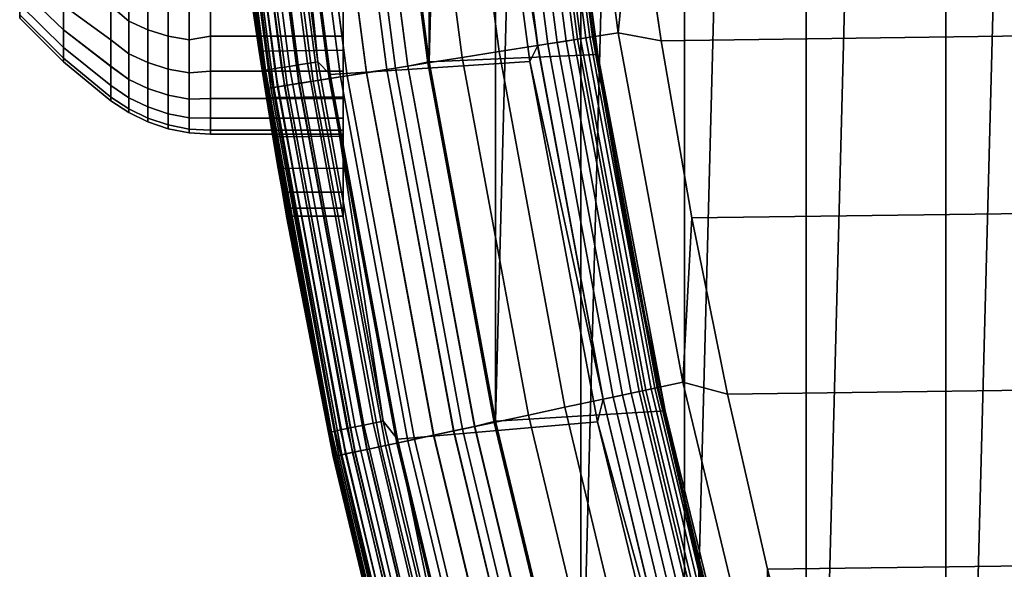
# Model space of a CAD drawing. Header units: metres. Extents: x -22 to 244, y -22 to 22.
# Tile 25 of 154: x -21.97 to -19.01, y -4.81 to -3.16. Entities that reach past the tile are written whole.
import ezdxf

# ---------------------------------------------------------------- set-up
doc = ezdxf.new("R2010")
doc.units = ezdxf.units.M
doc.layers.add('solid_10_151_023_XXX', color=7, linetype='CONTINUOUS')

msp = doc.modelspace()

# ---------------------------------------------------------------- linework, layer by layer
at = {"layer": 'solid_10_151_023_XXX'}
for points in [[(-19.185303, -8.539562, 0.8), (-19.185326, 8.539508, 0.8), (-18.712076, 9.531957, 0.8)], [(-18.712051, -9.532003, 0.8), (-19.185303, -8.539562, 0.8), (-18.712076, 9.531957, 0.8)], [(-19.606018, -7.523559, 0.8), (-19.60603, 7.523534, 0.8), (-19.185326, 8.539508, 0.8)], [(-19.185303, -8.539562, 0.8), (-19.606018, -7.523559, 0.8), (-19.185326, 8.539508, 0.8)], [(-19.973013, -6.48681, 0.8), (-19.973003, 6.486839, 0.8), (-19.60603, 7.523534, 0.8)], [(-19.606018, -7.523559, 0.8), (-19.973013, -6.48681, 0.8), (-19.60603, 7.523534, 0.8)], [(-20.285152, -5.432551, 0.8), (-20.285141, 5.432593, 0.8), (-19.973003, 6.486839, 0.8)], [(-19.973013, -6.48681, 0.8), (-20.285152, -5.432551, 0.8), (-19.973003, 6.486839, 0.8)], [(-20.54162, -4.36369, 0.8), (-20.541622, 4.36368, 0.8), (-20.285141, 5.432593, 0.8)], [(-20.285152, -5.432551, 0.8), (-20.54162, -4.36369, 0.8), (-20.285141, 5.432593, 0.8)], [(-20.741858, -3.282564, 0.8), (-20.741865, 3.282515, 0.8), (-20.541622, 4.36368, 0.8)], [(-20.54162, -4.36369, 0.8), (-20.741858, -3.282564, 0.8), (-20.541622, 4.36368, 0.8)], [(-20.741858, -3.282564, 0.8), (-20.885252, -2.192271, 0.8), (-20.741865, 3.282515, 0.8)], [(-21.39452, -2.127101, 166.911652), (-21.382221, -2.247362, 1.3), (-21.2353, -3.363341, 1.3), (-21.381895, -2.250464, 167.000351)], [(-20.172358, -3.194988, 269.943604), (-20.311926, -2.134869, 269.943604), (-20.435455, -2.147853, 269.924103), (-20.295038, -3.214418, 269.924103)], [(-20.311926, -2.134869, 269.943604), (-20.172358, -3.194988, 269.943604), (-20.121714, -2.684484, 269.950012), (-20.185984, -2.148493, 269.950012)], [(-20.41503, -3.233423, 269.891693), (-20.556276, -2.160552, 269.891693), (-20.673063, -2.172827, 269.846771), (-20.531013, -3.251793, 269.846771)], [(-20.555735, -2.160495, 213.252426), (-20.414492, -3.233338, 213.252426), (-20.583815, -2.190093, 213.25)], [(-20.295038, -3.214418, 269.924103), (-20.435455, -2.147853, 269.924103), (-20.556276, -2.160552, 269.891693), (-20.41503, -3.233423, 269.891693)], [(-20.525347, -2.157301, 213.25972), (-20.384314, -3.228558, 213.25972), (-20.414492, -3.233338, 213.252426), (-20.555735, -2.160495, 213.252426)], [(-20.496469, -2.154266, 213.271713), (-20.355635, -3.224016, 213.271713), (-20.384314, -3.228558, 213.25972), (-20.525347, -2.157301, 213.25972)], [(-20.469816, -2.151464, 213.288101), (-20.329165, -3.219823, 213.288101), (-20.355635, -3.224016, 213.271713), (-20.496469, -2.154266, 213.271713)], [(-20.446045, -2.148966, 213.308487), (-20.305555, -3.216084, 213.308487), (-20.329165, -3.219823, 213.288101), (-20.469816, -2.151464, 213.288101)], [(-20.425741, -2.146832, 213.332367), (-20.285393, -3.21289, 213.332367), (-20.305555, -3.216084, 213.308487), (-20.446045, -2.148966, 213.308487)], [(-20.409407, -2.145115, 213.359146), (-20.269169, -3.210321, 213.359146), (-20.285393, -3.21289, 213.332367), (-20.425741, -2.146832, 213.332367)], [(-20.397444, -2.143858, 213.388168), (-20.257288, -3.208439, 213.388168), (-20.269169, -3.210321, 213.359146), (-20.409407, -2.145115, 213.359146)], [(-20.257288, -3.208439, 213.388168), (-20.397444, -2.143858, 213.388168), (-20.390148, -2.143091, 213.418716), (-20.250044, -3.207292, 213.418716)], [(-20.250044, -3.207292, 213.418716), (-20.390148, -2.143091, 213.418716), (-20.387699, -2.142833, 213.449997), (-20.24761, -3.206907, 213.449997)], [(-20.318604, -2.721108, 213.25), (-20.24761, -3.206907, 213.449997), (-20.387699, -2.142833, 213.449997)], [(-20.043135, -3.219131, 269.950012), (20.121714, -2.684492, 269.950012), (20.185982, -2.148501, 269.950012), (-20.121714, -2.684484, 269.950012)], [(-21.107368, -3.287385, 213.259796), (-21.248613, -2.196445, 213.259796), (-21.218229, -2.193304, 213.252457), (-21.077187, -3.282684, 213.252457)], [(-21.077187, -3.282684, 213.252457), (-21.218229, -2.193304, 213.252457), (-21.184401, -2.216099, 213.25)], [(-20.583815, -2.190093, 213.25), (-20.438223, -3.281625, 213.25), (-21.039537, -3.320825, 213.25), (-21.184401, -2.216099, 213.25)], [(-20.805914, -3.295333, 212.795715), (-20.741865, -3.282512, 212.800003), (-20.885258, -2.192225, 212.800003), (-20.949865, -2.20192, 212.795715)], [(-20.805273, -3.295232, 0.804193), (-20.949221, -2.201852, 0.804193), (-20.885252, -2.192271, 0.8), (-20.741858, -3.282564, 0.8)], [(-20.641718, -3.269327, 269.789795), (-20.784533, -2.184542, 269.789795), (-20.889463, -2.195571, 269.721405), (-20.745928, -3.285832, 269.721405)], [(-20.377867, -2.178369, 212.800003), (-20.885258, -2.192225, 212.800003), (-20.741865, -3.282512, 212.800003), (-20.23304, -3.259881, 212.800003)], [(-20.531013, -3.251793, 269.846771), (-20.673063, -2.172827, 269.846771), (-20.784533, -2.184542, 269.789795), (-20.641718, -3.269327, 269.789795)], [(-20.414492, -3.233338, 213.252426), (-20.438223, -3.281625, 213.25), (-20.583815, -2.190093, 213.25)], [(-20.312658, -2.72005, 213.25), (-20.377865, -2.178384, 213.25), (-20.377867, -2.178369, 212.800003), (-20.23304, -3.259881, 212.800003)], [(-21.386925, -2.202138, 219.066544), (-21.382221, -2.247362, 213.449997), (-21.2353, -3.363341, 213.449997), (-21.37668, -2.299465, 219.268951)], [(-21.241495, -3.308275, 213.418961), (-21.383636, -2.210402, 213.418961), (-21.376377, -2.209652, 213.388412), (-21.234285, -3.307152, 213.388412)], [(-21.241495, -3.308275, 213.418961), (-21.382221, -2.247362, 213.449997), (-21.383636, -2.210402, 213.418961)], [(-21.234285, -3.307152, 213.388412), (-21.376377, -2.209652, 213.388412), (-21.364449, -2.208419, 213.359375), (-21.222435, -3.305306, 213.359375)], [(-21.222435, -3.305306, 213.359375), (-21.364449, -2.208419, 213.359375), (-21.348145, -2.206733, 213.332565), (-21.20624, -3.302783, 213.332565)], [(-21.20624, -3.302783, 213.332565), (-21.348145, -2.206733, 213.332565), (-21.327868, -2.204638, 213.30867), (-21.186096, -3.299646, 213.30867)], [(-21.186096, -3.299646, 213.30867), (-21.327868, -2.204638, 213.30867), (-21.304117, -2.202182, 213.288254), (-21.162504, -3.295972, 213.288254)], [(-21.162504, -3.295972, 213.288254), (-21.304117, -2.202182, 213.288254), (-21.277479, -2.199429, 213.27182), (-21.136044, -3.291851, 213.27182)], [(-21.136044, -3.291851, 213.27182), (-21.277479, -2.199429, 213.27182), (-21.248613, -2.196445, 213.259796), (-21.107368, -3.287385, 213.259796)], [(-21.008577, -3.327432, 269.455841), (-21.153929, -2.223367, 269.455841), (-21.222082, -2.230531, 269.350433), (-21.076262, -3.338152, 269.350433)], [(-20.988544, -3.324259, 212.73291), (-21.133759, -2.221248, 212.73291), (-21.18788, -2.226936, 212.696518), (-21.042294, -3.332772, 212.696518)], [(-21.04178, -3.332691, 0.903084), (-21.187363, -2.226882, 0.903084), (-21.133196, -2.221188, 0.866758), (-20.987986, -3.32417, 0.866758)], [(-21.077187, -3.282684, 213.252457), (-21.184401, -2.216099, 213.25), (-21.039537, -3.320825, 213.25)], [(-20.93037, -3.315045, 269.553528), (-21.075182, -2.215091, 269.553528), (-21.153929, -2.223367, 269.455841), (-21.008577, -3.327432, 269.455841)], [(-20.930561, -3.315075, 212.761887), (-21.075373, -2.215111, 212.761887), (-21.133759, -2.221248, 212.73291), (-20.988544, -3.324259, 212.73291)], [(-20.987986, -3.32417, 0.866758), (-21.133196, -2.221188, 0.866758), (-21.074772, -2.215048, 0.83786), (-20.929964, -3.314981, 0.83786)], [(-20.869333, -3.305378, 212.782944), (-21.013723, -2.208631, 212.782944), (-21.075373, -2.215111, 212.761887), (-20.930561, -3.315075, 212.761887)], [(-20.842499, -3.301127, 269.642365), (-20.986702, -2.205791, 269.642365), (-21.075182, -2.215091, 269.553528), (-20.93037, -3.315045, 269.553528)], [(-20.929964, -3.314981, 0.83786), (-21.074772, -2.215048, 0.83786), (-21.013094, -2.208565, 0.816885), (-20.86871, -3.305279, 0.816885)], [(-20.805914, -3.295333, 212.795715), (-20.949865, -2.20192, 212.795715), (-21.013723, -2.208631, 212.782944), (-20.869333, -3.305378, 212.782944)], [(-20.86871, -3.305279, 0.816885), (-21.013094, -2.208565, 0.816885), (-20.949221, -2.201852, 0.804193), (-20.805273, -3.295232, 0.804193)], [(-20.745928, -3.285832, 269.721405), (-20.889463, -2.195571, 269.721405), (-20.986702, -2.205791, 269.642365), (-20.842499, -3.301127, 269.642365)], [(-21.228807, -3.362313, 268.875427), (-21.375683, -2.246675, 268.875427), (-21.382221, -2.247363, 268.75), (-21.235298, -3.363343, 268.75)], [(-21.377966, -2.246915, 1.234737), (-21.231075, -3.362672, 1.234737), (-21.2353, -3.363341, 1.3), (-21.382221, -2.247362, 1.3)], [(-21.231159, -3.362685, 212.364609), (-21.378052, -2.246924, 212.364609), (-21.382221, -2.247362, 212.300003), (-21.2353, -3.363341, 212.300003)], [(-21.2353, -3.363341, 212.300003), (-21.382221, -2.247362, 212.300003), (-21.27702, -3.088437, 172.126968), (-21.252939, -3.250011, 171.870819)], [(-21.241495, -3.308275, 213.418961), (-21.2353, -3.363341, 213.449997), (-21.382221, -2.247362, 213.449997)], [(-21.354448, -2.4975, 220.361801), (-21.2353, -3.363341, 213.449997), (-21.235298, -3.363343, 268.75), (-21.382221, -2.247363, 268.75)], [(-21.368958, -2.370154, 167.093994), (-21.381895, -2.250464, 167.000351), (-21.2353, -3.363341, 1.3)], [(-21.218622, -3.3607, 212.428833), (-21.365429, -2.245597, 212.428833), (-21.378052, -2.246924, 212.364609), (-21.231159, -3.362685, 212.364609)], [(-21.231075, -3.362672, 1.234737), (-21.377966, -2.246915, 1.234737), (-21.365261, -2.245579, 1.170527), (-21.218454, -3.360673, 1.170527)], [(-21.209373, -3.359235, 268.999603), (-21.356115, -2.244618, 268.999603), (-21.375683, -2.246675, 268.875427), (-21.228807, -3.362313, 268.875427)], [(-21.197905, -3.357418, 212.49086), (-21.344568, -2.243404, 212.49086), (-21.365429, -2.245597, 212.428833), (-21.218622, -3.3607, 212.428833)], [(-21.218454, -3.360673, 1.170527), (-21.365261, -2.245579, 1.170527), (-21.344318, -2.243378, 1.108537), (-21.197659, -3.357379, 1.108537)], [(-21.177214, -3.354141, 269.121063), (-21.323732, -2.241215, 269.121063), (-21.356115, -2.244618, 268.999603), (-21.209373, -3.359235, 268.999603)], [(-21.169363, -3.352898, 212.549606), (-21.315828, -2.240384, 212.549606), (-21.344568, -2.243404, 212.49086), (-21.197905, -3.357418, 212.49086)], [(-21.197659, -3.357379, 1.108537), (-21.344318, -2.243378, 1.108537), (-21.315502, -2.24035, 1.04983), (-21.169041, -3.352847, 1.04983)], [(-21.132679, -3.347088, 269.238434), (-21.278891, -2.236501, 269.238434), (-21.323732, -2.241215, 269.121063), (-21.177214, -3.354141, 269.121063)], [(-21.133484, -3.347215, 212.604065), (-21.279701, -2.236587, 212.604065), (-21.315828, -2.240384, 212.549606), (-21.169363, -3.352898, 212.549606)], [(-21.169041, -3.352847, 1.04983), (-21.315502, -2.24035, 1.04983), (-21.279305, -2.236545, 0.995412), (-21.133091, -3.347153, 0.995412)], [(-21.090883, -3.340468, 212.65332), (-21.236807, -2.232078, 212.65332), (-21.279701, -2.236587, 212.604065), (-21.133484, -3.347215, 212.604065)], [(-21.133091, -3.347153, 0.995412), (-21.279305, -2.236545, 0.995412), (-21.236345, -2.23203, 0.946215), (-21.090427, -3.340395, 0.946215)], [(-21.076262, -3.338152, 269.350433), (-21.222082, -2.230531, 269.350433), (-21.278891, -2.236501, 269.238434), (-21.132679, -3.347088, 269.238434)], [(-21.042294, -3.332772, 212.696518), (-21.18788, -2.226936, 212.696518), (-21.236807, -2.232078, 212.65332), (-21.090883, -3.340468, 212.65332)], [(-21.090427, -3.340395, 0.946215), (-21.236345, -2.23203, 0.946215), (-21.187363, -2.226882, 0.903084), (-21.04178, -3.332691, 0.903084)], [(-21.368078, -2.378081, 219.478806), (-21.37668, -2.299465, 219.268951), (-21.2353, -3.363341, 213.449997)], [(-21.355791, -2.485996, 167.192459), (-21.368958, -2.370154, 167.093994), (-21.2353, -3.363341, 1.3)], [(-21.361372, -2.43758, 219.694855), (-21.368078, -2.378081, 219.478806), (-21.2353, -3.363341, 213.449997)], [(-21.356781, -2.477477, 219.915161), (-21.361372, -2.43758, 219.694855), (-21.2353, -3.363341, 213.449997)], [(-21.35445, -2.497488, 220.13797), (-21.356781, -2.477477, 219.915161), (-21.2353, -3.363341, 213.449997)], [(-21.342514, -2.597517, 167.295288), (-21.355791, -2.485996, 167.192459), (-21.2353, -3.363341, 1.3)], [(-21.354448, -2.4975, 220.361801), (-21.35445, -2.497488, 220.13797), (-21.2353, -3.363341, 213.449997)], [(-21.329191, -2.704736, 167.402527), (-21.342514, -2.597517, 167.295288), (-21.2353, -3.363341, 1.3)], [(-20.172358, -3.194988, 269.943604), (-20.043135, -3.219131, 269.950012), (-20.121714, -2.684484, 269.950012)], [(-19.950294, -3.751749, 269.950012), (20.043133, -3.219141, 269.950012), (20.121714, -2.684492, 269.950012), (-20.043135, -3.219131, 269.950012)], [(-21.315886, -2.807678, 167.514145), (-21.329191, -2.704736, 167.402527), (-21.2353, -3.363341, 1.3)], [(-20.318604, -2.721108, 213.25), (-20.312658, -2.72005, 213.25), (-20.233044, -3.259863, 213.25), (-20.239014, -3.260727, 213.25)], [(-20.239014, -3.260727, 213.25), (-20.24761, -3.206907, 213.449997), (-20.318604, -2.721108, 213.25)], [(-20.233044, -3.259863, 213.25), (-20.312658, -2.72005, 213.25), (-20.23304, -3.259881, 212.800003)], [(-21.302696, -2.906054, 167.629913), (-21.315886, -2.807678, 167.514145), (-21.2353, -3.363341, 1.3)], [(-21.289701, -2.999763, 167.749695), (-21.302696, -2.906054, 167.629913), (-21.2353, -3.363341, 1.3)], [(-21.974585, -2.988979, 170.997864), (-21.974585, -3.059582, 170.75412), (-21.842999, -3.186641, 170.785431), (-21.842999, -3.113106, 171.039307)], [(-21.974585, -3.059582, 169.24588), (-21.974585, -2.988979, 169.002136), (-21.842999, -3.113106, 168.960693), (-21.842999, -3.186641, 169.214569)], [(-21.646349, -3.160222, 168.653549), (-21.700001, -3.113629, 168.634232), (-21.700001, -2.990211, 168.381775), (-21.646349, -3.04163, 168.403625)], [(-21.646349, -3.160222, 171.346451), (-21.646349, -3.04163, 171.596375), (-21.700001, -2.990212, 171.618225), (-21.700001, -3.11363, 171.365768)], [(-21.842999, -3.113106, 171.039307), (-21.700001, -3.21578, 171.103973), (-21.700001, -3.11363, 171.365768), (-21.842999, -3.019382, 171.286438)], [(-21.842999, -3.113106, 168.960693), (-21.842999, -3.019382, 168.713562), (-21.700001, -3.113629, 168.634232), (-21.700001, -3.215779, 168.896027)], [(-21.277021, -3.088418, 167.873001), (-21.289701, -2.999763, 167.749695), (-21.2353, -3.363341, 1.3)], [(-21.646349, -3.04163, 171.596375), (-21.646349, -3.160222, 171.346451), (-21.588409, -3.186021, 171.357437), (-21.588409, -3.066462, 171.609406)], [(-21.646349, -3.160222, 168.653549), (-21.646349, -3.04163, 168.403625), (-21.588409, -3.066462, 168.390594), (-21.588409, -3.186021, 168.642563)], [(-21.974585, -3.059582, 170.75412), (-21.974585, -3.110342, 170.505478), (-21.842999, -3.239509, 170.526474), (-21.842999, -3.186641, 170.785431)], [(-21.974585, -3.110342, 169.494522), (-21.974585, -3.059582, 169.24588), (-21.842999, -3.186641, 169.214569), (-21.842999, -3.239509, 169.473526)], [(-21.588409, -3.066462, 171.609406), (-21.588409, -3.186021, 171.357437), (-21.527346, -3.204759, 171.365417), (-21.527346, -3.084496, 171.618866)], [(-21.588409, -3.186021, 168.642563), (-21.588409, -3.066462, 168.390594), (-21.527346, -3.084496, 168.381134), (-21.527346, -3.204759, 168.634583)], [(-21.464172, -3.216124, 168.62973), (-21.464172, -3.095434, 168.375397), (-21.4, -3.078157, 168.334183), (-21.4, -3.205206, 168.59407)], [(-21.464172, -3.216124, 171.37027), (-21.4, -3.205207, 171.40593), (-21.4, -3.078158, 171.665817), (-21.464172, -3.095434, 171.624603)], [(-21.4, -3.078158, 171.665817), (-21.4, -3.205207, 171.40593), (-21, -3.205207, 171.40593), (-21, -3.078151, 171.665833)], [(-21.4, -3.205206, 168.59407), (-21.4, -3.078157, 168.334183), (-21, -3.078151, 168.334167), (-21, -3.205207, 168.59407)], [(-21, -3.078151, 171.665833), (-21, -3.205207, 171.40593), (-21, -3.247618, 171.874954), (-21, -3.086183, 172.130249)], [(-21, -3.078151, 168.334167), (-21, -3.086183, 167.869751), (-21, -3.247618, 168.125046), (-21, -3.205207, 168.59407)], [(-21.974585, -3.110342, 170.505478), (-21.974585, -3.14093, 170.253555), (-21.842999, -3.271367, 170.264099), (-21.842999, -3.239509, 170.526474)], [(-21.974585, -3.14093, 169.746445), (-21.974585, -3.110342, 169.494522), (-21.842999, -3.239509, 169.473526), (-21.842999, -3.271367, 169.735901)], [(-21.842999, -3.186641, 170.785431), (-21.700001, -3.295962, 170.834641), (-21.700001, -3.21578, 171.103973), (-21.842999, -3.113106, 171.039307)], [(-21.842999, -3.186641, 169.214569), (-21.842999, -3.113106, 168.960693), (-21.700001, -3.215779, 168.896027), (-21.700001, -3.295961, 169.165344)], [(-21.527346, -3.084496, 171.618866), (-21.527346, -3.204759, 171.365417), (-21.464172, -3.216124, 171.37027), (-21.464172, -3.095434, 171.624603)], [(-21.527346, -3.204759, 168.634583), (-21.527346, -3.084496, 168.381134), (-21.464172, -3.095434, 168.375397), (-21.464172, -3.216124, 168.62973)], [(-21, -3.086183, 167.869751), (-21.277021, -3.088418, 167.873001), (-21.252943, -3.249987, 168.129135), (-21, -3.247618, 168.125046)], [(-21.252943, -3.249987, 168.129135), (-21.277021, -3.088418, 167.873001), (-21.2353, -3.363341, 1.3)], [(-21, -3.086183, 172.130249), (-21, -3.247618, 171.874954), (-21.252939, -3.250011, 171.870819), (-21.27702, -3.088437, 172.126968)], [(-21.974585, -3.14093, 170.253555), (-21.974585, -3.151149, 170), (-21.842999, -3.28201, 170), (-21.842999, -3.271367, 170.264099)], [(-21.842999, -3.271367, 169.735901), (-21.842999, -3.28201, 170), (-21.974585, -3.151149, 170), (-21.974585, -3.14093, 169.746445)], [(-21.646349, -3.258318, 168.912216), (-21.700001, -3.215779, 168.896027), (-21.700001, -3.113629, 168.634232), (-21.646349, -3.160222, 168.653549)], [(-21.646349, -3.258318, 171.087784), (-21.646349, -3.160222, 171.346451), (-21.700001, -3.11363, 171.365768), (-21.700001, -3.21578, 171.103973)], [(-21.646349, -3.160222, 171.346451), (-21.646349, -3.258318, 171.087784), (-21.588409, -3.284918, 171.096664), (-21.588409, -3.186021, 171.357437)], [(-21.646349, -3.258318, 168.912216), (-21.646349, -3.160222, 168.653549), (-21.588409, -3.186021, 168.642563), (-21.588409, -3.284918, 168.903336)], [(-21.842999, -3.239509, 170.526474), (-21.700001, -3.353629, 170.559616), (-21.700001, -3.295962, 170.834641), (-21.842999, -3.186641, 170.785431)], [(-21.842999, -3.239509, 169.473526), (-21.842999, -3.186641, 169.214569), (-21.700001, -3.295961, 169.165344), (-21.700001, -3.353629, 169.440384)], [(-21.588409, -3.186021, 171.357437), (-21.588409, -3.284918, 171.096664), (-21.527346, -3.304237, 171.103119), (-21.527346, -3.204759, 171.365417)], [(-21.588409, -3.284918, 168.903336), (-21.588409, -3.186021, 168.642563), (-21.527346, -3.204759, 168.634583), (-21.527346, -3.304237, 168.896881)], [(-19.977501, -4.246349, 269.943604), (-20.172358, -3.194988, 269.943604), (-20.295038, -3.214418, 269.924103), (-20.098995, -4.272173, 269.924103)], [(-20.172358, -3.194988, 269.943604), (-19.977501, -4.246349, 269.943604), (-19.950294, -3.751749, 269.950012), (-20.043135, -3.219131, 269.950012)], [(-21.646349, -3.335283, 169.177933), (-21.700001, -3.295961, 169.165344), (-21.700001, -3.215779, 168.896027), (-21.646349, -3.258318, 168.912216)], [(-21.646349, -3.335283, 170.822067), (-21.646349, -3.258318, 171.087784), (-21.700001, -3.21578, 171.103973), (-21.700001, -3.295962, 170.834641)], [(-21.527346, -3.204759, 171.365417), (-21.527346, -3.304237, 171.103119), (-21.464172, -3.315955, 171.107025), (-21.464172, -3.216124, 171.37027)], [(-21.527346, -3.304237, 168.896881), (-21.527346, -3.204759, 168.634583), (-21.464172, -3.216124, 168.62973), (-21.464172, -3.315955, 168.892975)], [(-21.464172, -3.315955, 168.892975), (-21.464172, -3.216124, 168.62973), (-21.4, -3.205206, 168.59407), (-21.4, -3.31036, 168.863556)], [(-21.464172, -3.315955, 171.107025), (-21.4, -3.31036, 171.136444), (-21.4, -3.205207, 171.40593), (-21.464172, -3.216124, 171.37027)], [(-21.4, -3.31036, 168.863556), (-21.4, -3.205206, 168.59407), (-21, -3.205207, 168.59407), (-21, -3.310364, 168.863571)], [(-21.4, -3.205207, 171.40593), (-21.4, -3.31036, 171.136444), (-21, -3.310364, 171.136429), (-21, -3.205207, 171.40593)], [(-21, -3.205207, 171.40593), (-21, -3.310364, 171.136429), (-21, -3.387924, 171.607635), (-21, -3.247618, 171.874954)], [(-21, -3.205207, 168.59407), (-21, -3.247618, 168.125046), (-21, -3.387924, 168.392365), (-21, -3.310364, 168.863571)], [(-20.098995, -4.272173, 269.924103), (-20.295038, -3.214418, 269.924103), (-20.41503, -3.233423, 269.891693), (-20.217827, -4.297432, 269.891693)], [(-20.384314, -3.228558, 213.25972), (-20.187407, -4.290966, 213.25972), (-20.217295, -4.297319, 213.252426), (-20.414492, -3.233338, 213.252426)], [(-20.355635, -3.224016, 213.271713), (-20.159006, -4.284929, 213.271713), (-20.187407, -4.290966, 213.25972), (-20.384314, -3.228558, 213.25972)], [(-20.329165, -3.219823, 213.288101), (-20.132792, -4.279357, 213.288101), (-20.159006, -4.284929, 213.271713), (-20.355635, -3.224016, 213.271713)], [(-20.305555, -3.216084, 213.308487), (-20.109411, -4.274387, 213.308487), (-20.132792, -4.279357, 213.288101), (-20.329165, -3.219823, 213.288101)], [(-20.285393, -3.21289, 213.332367), (-20.089441, -4.270143, 213.332367), (-20.109411, -4.274387, 213.308487), (-20.305555, -3.216084, 213.308487)], [(-20.269169, -3.210321, 213.359146), (-20.073376, -4.266728, 213.359146), (-20.089441, -4.270143, 213.332367), (-20.285393, -3.21289, 213.332367)], [(-20.257288, -3.208439, 213.388168), (-20.061609, -4.264227, 213.388168), (-20.073376, -4.266728, 213.359146), (-20.269169, -3.210321, 213.359146)], [(-20.061609, -4.264227, 213.388168), (-20.257288, -3.208439, 213.388168), (-20.250044, -3.207292, 213.418716), (-20.054434, -4.262702, 213.418716)], [(-20.054434, -4.262702, 213.418716), (-20.250044, -3.207292, 213.418716), (-20.24761, -3.206907, 213.449997), (-20.052027, -4.26219, 213.449997)], [(-20.145071, -3.798164, 213.25), (-20.052027, -4.26219, 213.449997), (-20.24761, -3.206907, 213.449997)], [(-20.145071, -3.798164, 213.25), (-20.24761, -3.206907, 213.449997), (-20.239014, -3.260727, 213.25)], [(-19.843266, -4.281913, 269.950012), (19.950293, -3.751758, 269.950012), (20.043133, -3.219141, 269.950012), (-19.950294, -3.751749, 269.950012)], [(-21.842999, -3.271367, 170.264099), (-21.700001, -3.388388, 170.280762), (-21.700001, -3.353629, 170.559616), (-21.842999, -3.239509, 170.526474)], [(-21.842999, -3.271367, 169.735901), (-21.842999, -3.239509, 169.473526), (-21.700001, -3.353629, 169.440384), (-21.700001, -3.388387, 169.719238)], [(-21.646349, -3.258318, 171.087784), (-21.646349, -3.335283, 170.822067), (-21.588409, -3.362511, 170.828781), (-21.588409, -3.284918, 171.096664)], [(-21.646349, -3.335283, 169.177933), (-21.646349, -3.258318, 168.912216), (-21.588409, -3.284918, 168.903336), (-21.588409, -3.362511, 169.171219)], [(-21, -3.247618, 168.125046), (-21.252943, -3.249987, 168.129135), (-21.231031, -3.39018, 168.397141), (-21, -3.387924, 168.392365)], [(-21.252943, -3.249987, 168.129135), (-21.2353, -3.363341, 1.3), (-21.030174, -4.470102, 1.3), (-21.231031, -3.39018, 168.397141)], [(-21, -3.247618, 171.874954), (-21, -3.387924, 171.607635), (-21.23103, -3.390193, 171.602844), (-21.252939, -3.250011, 171.870819)], [(-21.2353, -3.363341, 212.300003), (-21.252939, -3.250011, 171.870819), (-21.23103, -3.390193, 171.602844)], [(-20.23304, -3.259881, 212.800003), (-20.741865, -3.282512, 212.800003), (-20.541622, -4.363679, 212.800003), (-20.030876, -4.332069, 212.800003)], [(-20.332691, -4.321847, 269.846771), (-20.531013, -3.251793, 269.846771), (-20.641718, -3.269327, 269.789795), (-20.442327, -4.34515, 269.789795)], [(-20.217827, -4.297432, 269.891693), (-20.41503, -3.233423, 269.891693), (-20.531013, -3.251793, 269.846771), (-20.332691, -4.321847, 269.846771)], [(-20.414492, -3.233338, 213.252426), (-20.217295, -4.297319, 213.252426), (-20.438223, -3.281625, 213.25)], [(-20.145071, -3.798164, 213.25), (-20.239014, -3.260727, 213.25), (-20.233044, -3.259863, 213.25)], [(-20.03088, -4.332048, 213.25), (-20.233044, -3.259863, 213.25), (-20.23304, -3.259881, 212.800003), (-20.030876, -4.332069, 212.800003)], [(-20.145071, -3.798164, 213.25), (-20.233044, -3.259863, 213.25), (-20.03088, -4.332048, 213.25)], [(-21.842999, -3.271367, 170.264099), (-21.842999, -3.28201, 170), (-21.700001, -3.4, 170), (-21.700001, -3.388388, 170.280762)], [(-21.700001, -3.388387, 169.719238), (-21.700001, -3.4, 170), (-21.842999, -3.28201, 170), (-21.842999, -3.271367, 169.735901)], [(-21.588409, -3.284918, 171.096664), (-21.588409, -3.362511, 170.828781), (-21.527346, -3.382287, 170.833664), (-21.527346, -3.304237, 171.103119)], [(-21.588409, -3.362511, 169.171219), (-21.588409, -3.284918, 168.903336), (-21.527346, -3.304237, 168.896881), (-21.527346, -3.382287, 169.166336)], [(-20.938559, -4.375544, 213.27182), (-21.136044, -3.291851, 213.27182), (-21.107368, -3.287385, 213.259796), (-20.910152, -4.369607, 213.259796)], [(-20.910152, -4.369607, 213.259796), (-21.107368, -3.287385, 213.259796), (-21.077187, -3.282684, 213.252457), (-20.880251, -4.363359, 213.252457)], [(-20.880251, -4.363359, 213.252457), (-21.077187, -3.282684, 213.252457), (-21.039537, -3.320825, 213.25)], [(-20.438223, -3.281625, 213.25), (-20.234482, -4.365281, 213.25), (-20.8368, -4.417889, 213.25), (-21.039537, -3.320825, 213.25)], [(-20.54553, -4.367087, 269.721405), (-20.745928, -3.285832, 269.721405), (-20.842499, -3.301127, 269.642365), (-20.641167, -4.387415, 269.642365)], [(-20.604937, -4.379714, 212.795715), (-20.541622, -4.363679, 212.800003), (-20.741865, -3.282512, 212.800003), (-20.805914, -3.295333, 212.795715)], [(-20.604301, -4.37958, 0.804193), (-20.805273, -3.295232, 0.804193), (-20.741858, -3.282564, 0.8), (-20.54162, -4.36369, 0.8)], [(-20.442327, -4.34515, 269.789795), (-20.641718, -3.269327, 269.789795), (-20.745928, -3.285832, 269.721405), (-20.54553, -4.367087, 269.721405)], [(-20.217295, -4.297319, 213.252426), (-20.234482, -4.365281, 213.25), (-20.438223, -3.281625, 213.25)], [(-21.646349, -3.390617, 169.448975), (-21.700001, -3.353629, 169.440384), (-21.700001, -3.295961, 169.165344), (-21.646349, -3.335283, 169.177933)], [(-21.646349, -3.390617, 170.551025), (-21.646349, -3.335283, 170.822067), (-21.700001, -3.295962, 170.834641), (-21.700001, -3.353629, 170.559616)], [(-21.527346, -3.304237, 171.103119), (-21.527346, -3.382287, 170.833664), (-21.464172, -3.394281, 170.836609), (-21.464172, -3.315955, 171.107025)], [(-21.527346, -3.382287, 169.166336), (-21.527346, -3.304237, 168.896881), (-21.464172, -3.315955, 168.892975), (-21.464172, -3.394281, 169.163391)], [(-21.464172, -3.394281, 170.836609), (-21.4, -3.392901, 170.859192), (-21.4, -3.31036, 171.136444), (-21.464172, -3.315955, 171.107025)], [(-21.464172, -3.394281, 169.163391), (-21.464172, -3.315955, 168.892975), (-21.4, -3.31036, 168.863556), (-21.4, -3.3929, 169.140793)], [(-21.4, -3.31036, 171.136444), (-21.4, -3.392901, 170.859192), (-21, -3.392897, 170.859207), (-21, -3.310364, 171.136429)], [(-21.4, -3.3929, 169.140793), (-21.4, -3.31036, 168.863556), (-21, -3.310364, 168.863571), (-21, -3.392897, 169.140793)], [(-21.043026, -4.397374, 213.418961), (-21.241495, -3.308275, 213.418961), (-21.234285, -3.307152, 213.388412), (-21.035881, -4.395881, 213.388412)], [(-21.043026, -4.397374, 213.418961), (-21.2353, -3.363341, 213.449997), (-21.241495, -3.308275, 213.418961)], [(-21.035881, -4.395881, 213.388412), (-21.234285, -3.307152, 213.388412), (-21.222435, -3.305306, 213.359375), (-21.024143, -4.393428, 213.359375)], [(-21.024143, -4.393428, 213.359375), (-21.222435, -3.305306, 213.359375), (-21.20624, -3.302783, 213.332565), (-21.008099, -4.390075, 213.332565)], [(-21.008099, -4.390075, 213.332565), (-21.20624, -3.302783, 213.332565), (-21.186096, -3.299646, 213.30867), (-20.988144, -4.385905, 213.30867)], [(-20.988144, -4.385905, 213.30867), (-21.186096, -3.299646, 213.30867), (-21.162504, -3.295972, 213.288254), (-20.964771, -4.381021, 213.288254)], [(-20.964771, -4.381021, 213.288254), (-21.162504, -3.295972, 213.288254), (-21.136044, -3.291851, 213.27182), (-20.938559, -4.375544, 213.27182)], [(-20.880251, -4.363359, 213.252457), (-21.039537, -3.320825, 213.25), (-20.8368, -4.417889, 213.25)], [(-20.728189, -4.405912, 269.553528), (-20.93037, -3.315045, 269.553528), (-21.008577, -3.327432, 269.455841), (-20.805641, -4.422375, 269.455841)], [(-21, -3.310364, 171.136429), (-21, -3.392897, 170.859207), (-21, -3.387924, 171.607635)], [(-21, -3.310364, 168.863571), (-21, -3.387924, 168.392365), (-21, -3.506322, 168.670258), (-21, -3.392897, 169.140793)], [(-20.728378, -4.405953, 212.761887), (-20.930561, -3.315075, 212.761887), (-20.988544, -3.324259, 212.73291), (-20.785803, -4.418159, 212.73291)], [(-20.785248, -4.418041, 0.866758), (-20.987986, -3.32417, 0.866758), (-20.929964, -3.314981, 0.83786), (-20.727787, -4.405827, 0.83786)], [(-20.667744, -4.393064, 212.782944), (-20.869333, -3.305378, 212.782944), (-20.930561, -3.315075, 212.761887), (-20.728378, -4.405953, 212.761887)], [(-20.641167, -4.387415, 269.642365), (-20.842499, -3.301127, 269.642365), (-20.93037, -3.315045, 269.553528), (-20.728189, -4.405912, 269.553528)], [(-20.727787, -4.405827, 0.83786), (-20.929964, -3.314981, 0.83786), (-20.86871, -3.305279, 0.816885), (-20.667124, -4.392933, 0.816885)], [(-20.604937, -4.379714, 212.795715), (-20.805914, -3.295333, 212.795715), (-20.869333, -3.305378, 212.782944), (-20.667744, -4.393064, 212.782944)], [(-20.667124, -4.392933, 0.816885), (-20.86871, -3.305279, 0.816885), (-20.805273, -3.295232, 0.804193), (-20.604301, -4.37958, 0.804193)], [(-21.646349, -3.335283, 170.822067), (-21.646349, -3.390617, 170.551025), (-21.588409, -3.418297, 170.555527), (-21.588409, -3.362511, 170.828781)], [(-21.646349, -3.390617, 169.448975), (-21.646349, -3.335283, 169.177933), (-21.588409, -3.362511, 169.171219), (-21.588409, -3.418297, 169.444473)], [(-20.928545, -4.4485, 269.238434), (-21.132679, -3.347088, 269.238434), (-21.177214, -3.354141, 269.121063), (-20.972649, -4.457874, 269.121063)], [(-20.929342, -4.448669, 212.604065), (-21.133484, -3.347215, 212.604065), (-21.169363, -3.352898, 212.549606), (-20.964874, -4.456222, 212.549606)], [(-20.964554, -4.456153, 1.04983), (-21.169041, -3.352847, 1.04983), (-21.133091, -3.347153, 0.995412), (-20.928951, -4.448586, 0.995412)], [(-20.887154, -4.439702, 212.65332), (-21.090883, -3.340468, 212.65332), (-21.133484, -3.347215, 212.604065), (-20.929342, -4.448669, 212.604065)], [(-20.928951, -4.448586, 0.995412), (-21.133091, -3.347153, 0.995412), (-21.090427, -3.340395, 0.946215), (-20.8867, -4.439605, 0.946215)], [(-20.872671, -4.436623, 269.350433), (-21.076262, -3.338152, 269.350433), (-21.132679, -3.347088, 269.238434), (-20.928545, -4.4485, 269.238434)], [(-20.839031, -4.429473, 212.696518), (-21.042294, -3.332772, 212.696518), (-21.090883, -3.340468, 212.65332), (-20.887154, -4.439702, 212.65332)], [(-20.8867, -4.439605, 0.946215), (-21.090427, -3.340395, 0.946215), (-21.04178, -3.332691, 0.903084), (-20.838524, -4.429365, 0.903084)], [(-20.805641, -4.422375, 269.455841), (-21.008577, -3.327432, 269.455841), (-21.076262, -3.338152, 269.350433), (-20.872671, -4.436623, 269.350433)], [(-20.785803, -4.418159, 212.73291), (-20.988544, -3.324259, 212.73291), (-21.042294, -3.332772, 212.696518), (-20.839031, -4.429473, 212.696518)], [(-20.838524, -4.429365, 0.903084), (-21.04178, -3.332691, 0.903084), (-20.987986, -3.32417, 0.866758), (-20.785248, -4.418041, 0.866758)], [(-21.646349, -3.423961, 170.276413), (-21.646349, -3.390617, 170.551025), (-21.700001, -3.353629, 170.559616), (-21.700001, -3.388388, 170.280762)], [(-21.646349, -3.423961, 169.723587), (-21.700001, -3.388387, 169.719238), (-21.700001, -3.353629, 169.440384), (-21.646349, -3.390617, 169.448975)], [(-21.588409, -3.362511, 170.828781), (-21.588409, -3.418297, 170.555527), (-21.527346, -3.438401, 170.558792), (-21.527346, -3.382287, 170.833664)], [(-21.588409, -3.418297, 169.444473), (-21.588409, -3.362511, 169.171219), (-21.527346, -3.382287, 169.166336), (-21.527346, -3.438401, 169.441208)], [(-21.231075, -3.362672, 1.234737), (-21.02599, -4.469212, 1.234737), (-21.030174, -4.470102, 1.3), (-21.2353, -3.363341, 1.3)], [(-21.026072, -4.46923, 212.364609), (-21.231159, -3.362685, 212.364609), (-21.2353, -3.363341, 212.300003), (-21.030174, -4.470102, 212.300003)], [(-21.030174, -4.470102, 212.300003), (-21.2353, -3.363341, 212.300003), (-21.175209, -3.722975, 170.449371), (-21.170969, -3.747004, 170.149826)], [(-21.2353, -3.363341, 212.300003), (-21.183594, -3.674963, 170.746414), (-21.175209, -3.722975, 170.449371)], [(-21.2353, -3.363341, 212.300003), (-21.195887, -3.603381, 171.038361), (-21.183594, -3.674963, 170.746414)], [(-21.2353, -3.363341, 212.300003), (-21.21183, -3.508318, 171.324463), (-21.195887, -3.603381, 171.038361)], [(-21.2353, -3.363341, 212.300003), (-21.23103, -3.390193, 171.602844), (-21.21183, -3.508318, 171.324463)], [(-21.2353, -3.363341, 213.449997), (-21.030174, -4.470101, 213.449997), (-21.030172, -4.470104, 268.75), (-21.235298, -3.363343, 268.75)], [(-21.043026, -4.397374, 213.418961), (-21.030174, -4.470101, 213.449997), (-21.2353, -3.363341, 213.449997)], [(-21.023743, -4.468735, 268.875427), (-21.228807, -3.362313, 268.875427), (-21.235298, -3.363343, 268.75), (-21.030172, -4.470104, 268.75)], [(-21.013657, -4.466591, 212.428833), (-21.218622, -3.3607, 212.428833), (-21.231159, -3.362685, 212.364609), (-21.026072, -4.46923, 212.364609)], [(-21.02599, -4.469212, 1.234737), (-21.231075, -3.362672, 1.234737), (-21.218454, -3.360673, 1.170527), (-21.013493, -4.466556, 1.170527)], [(-21.004498, -4.464644, 268.999603), (-21.209373, -3.359235, 268.999603), (-21.228807, -3.362313, 268.875427), (-21.023743, -4.468735, 268.875427)], [(-20.993141, -4.46223, 212.49086), (-21.197905, -3.357418, 212.49086), (-21.218622, -3.3607, 212.428833), (-21.013657, -4.466591, 212.428833)], [(-21.013493, -4.466556, 1.170527), (-21.218454, -3.360673, 1.170527), (-21.197659, -3.357379, 1.108537), (-20.992895, -4.462178, 1.108537)], [(-20.972649, -4.457874, 269.121063), (-21.177214, -3.354141, 269.121063), (-21.209373, -3.359235, 268.999603), (-21.004498, -4.464644, 268.999603)], [(-20.964874, -4.456222, 212.549606), (-21.169363, -3.352898, 212.549606), (-21.197905, -3.357418, 212.49086), (-20.993141, -4.46223, 212.49086)], [(-20.992895, -4.462178, 1.108537), (-21.197659, -3.357379, 1.108537), (-21.169041, -3.352847, 1.04983), (-20.964554, -4.456153, 1.04983)], [(-21.646349, -3.423961, 169.723587), (-21.646349, -3.4351, 170), (-21.700001, -3.4, 170), (-21.700001, -3.388387, 169.719238)], [(-21.646349, -3.4351, 170), (-21.646349, -3.423961, 170.276413), (-21.700001, -3.388388, 170.280762), (-21.700001, -3.4, 170)], [(-21.646349, -3.390617, 170.551025), (-21.646349, -3.423961, 170.276413), (-21.588409, -3.451914, 170.278671), (-21.588409, -3.418297, 170.555527)], [(-21.646349, -3.423961, 169.723587), (-21.646349, -3.390617, 169.448975), (-21.588409, -3.418297, 169.444473), (-21.588409, -3.451914, 169.721329)], [(-21.527346, -3.382287, 170.833664), (-21.527346, -3.438401, 170.558792), (-21.464172, -3.450594, 170.560776), (-21.464172, -3.394281, 170.836609)], [(-21.527346, -3.438401, 169.441208), (-21.527346, -3.382287, 169.166336), (-21.464172, -3.394281, 169.163391), (-21.464172, -3.450594, 169.439224)], [(-21.464172, -3.450594, 169.439224), (-21.464172, -3.394281, 169.163391), (-21.4, -3.3929, 169.140793), (-21.4, -3.452264, 169.42392)], [(-21.464172, -3.450594, 170.560776), (-21.4, -3.452265, 170.57608), (-21.4, -3.392901, 170.859192), (-21.464172, -3.394281, 170.836609)], [(-21.4, -3.392901, 170.859192), (-21.4, -3.452265, 170.57608), (-21, -3.452262, 170.57608), (-21, -3.392897, 170.859207)], [(-21.4, -3.452264, 169.42392), (-21.4, -3.3929, 169.140793), (-21, -3.392897, 169.140793), (-21, -3.452262, 169.42392)], [(-21, -3.387924, 168.392365), (-21.231031, -3.39018, 168.397141), (-21.21183, -3.50831, 168.675507), (-21, -3.506322, 168.670258)], [(-21.21183, -3.50831, 168.675507), (-21.231031, -3.39018, 168.397141), (-21.030174, -4.470102, 1.3)], [(-21, -3.387924, 171.607635), (-21, -3.506322, 171.329742), (-21.21183, -3.508318, 171.324463), (-21.23103, -3.390193, 171.602844)], [(-21, -3.452262, 170.57608), (-21, -3.488046, 170.289017), (-21, -3.506322, 171.329742), (-21, -3.387924, 171.607635)], [(-21, -3.392897, 170.859207), (-21, -3.452262, 170.57608), (-21, -3.387924, 171.607635)], [(-21, -3.452262, 169.42392), (-21, -3.392897, 169.140793), (-21, -3.506322, 168.670258)], [(-21.646349, -3.423961, 170.276413), (-21.646349, -3.4351, 170), (-21.588409, -3.463144, 170), (-21.588409, -3.451914, 170.278671)], [(-21.588409, -3.451914, 169.721329), (-21.588409, -3.463144, 170), (-21.646349, -3.4351, 170), (-21.646349, -3.423961, 169.723587)], [(-21.588409, -3.418297, 170.555527), (-21.588409, -3.451914, 170.278671), (-21.527346, -3.472215, 170.280304), (-21.527346, -3.438401, 170.558792)], [(-21.588409, -3.451914, 169.721329), (-21.588409, -3.418297, 169.444473), (-21.527346, -3.438401, 169.441208), (-21.527346, -3.472215, 169.719696)], [(-21.527346, -3.438401, 170.558792), (-21.527346, -3.472215, 170.280304), (-21.464172, -3.484529, 170.281296), (-21.464172, -3.450594, 170.560776)], [(-21.527346, -3.472215, 169.719696), (-21.527346, -3.438401, 169.441208), (-21.464172, -3.450594, 169.439224), (-21.464172, -3.484529, 169.718704)], [(-21.588409, -3.451914, 170.278671), (-21.588409, -3.463144, 170), (-21.527346, -3.483511, 170), (-21.527346, -3.472215, 170.280304)], [(-21.527346, -3.472215, 169.719696), (-21.527346, -3.483511, 170), (-21.588409, -3.463144, 170), (-21.588409, -3.451914, 169.721329)], [(-21.464172, -3.484529, 170.281296), (-21.4, -3.488046, 170.289032), (-21.4, -3.452265, 170.57608), (-21.464172, -3.450594, 170.560776)], [(-21.464172, -3.484529, 169.718704), (-21.464172, -3.450594, 169.439224), (-21.4, -3.452264, 169.42392), (-21.4, -3.488046, 169.710968)], [(-21.4, -3.452265, 170.57608), (-21.4, -3.488046, 170.289032), (-21, -3.488046, 170.289017), (-21, -3.452262, 170.57608)], [(-21.4, -3.488046, 169.710968), (-21.4, -3.452264, 169.42392), (-21, -3.452262, 169.42392), (-21, -3.488046, 169.710983)], [(-21, -3.488046, 169.710983), (-21, -3.452262, 169.42392), (-21, -3.506322, 168.670258)], [(-21.527346, -3.472215, 170.280304), (-21.527346, -3.483511, 170), (-21.464172, -3.495865, 170), (-21.464172, -3.484529, 170.281296)], [(-21.464172, -3.484529, 169.718704), (-21.464172, -3.495865, 170), (-21.527346, -3.483511, 170), (-21.527346, -3.472215, 169.719696)], [(-21.464172, -3.484529, 170.281296), (-21.464172, -3.495865, 170), (-21.4, -3.5, 170), (-21.4, -3.488046, 170.289032)], [(-21.464172, -3.495865, 170), (-21.464172, -3.484529, 169.718704), (-21.4, -3.488046, 169.710968), (-21.4, -3.5, 170)], [(-21.4, -3.488046, 170.289032), (-21.4, -3.5, 170), (-21, -3.5, 170), (-21, -3.488046, 170.289017)], [(-21.4, -3.5, 170), (-21.4, -3.488046, 169.710968), (-21, -3.488046, 169.710983), (-21, -3.5, 170)], [(-21, -3.488046, 170.289017), (-21, -3.5, 170), (-21, -3.506322, 171.329742)], [(-21, -3.488046, 169.710983), (-21, -3.506322, 168.670258), (-21, -3.5, 170)], [(-21, -3.506322, 168.670258), (-21.21183, -3.50831, 168.675507), (-21.195889, -3.603374, 168.961624), (-21, -3.601927, 168.956635)], [(-21, -3.506322, 171.329742), (-21, -3.601927, 171.043365), (-21.195887, -3.603381, 171.038361), (-21.21183, -3.508318, 171.324463)], [(-21.195889, -3.603374, 168.961624), (-21.21183, -3.50831, 168.675507), (-21.030174, -4.470102, 1.3)], [(-21, -3.5, 170), (-21, -3.506322, 168.670258), (-21, -3.601927, 168.956635), (-21, -3.506322, 171.329742)], [(-21, -3.601927, 168.956635), (-21, -3.601927, 171.043365), (-21, -3.506322, 171.329742)], [(-21, -3.601927, 168.956635), (-21.195889, -3.603374, 168.961624), (-21.183594, -3.674958, 169.253571), (-21, -3.674217, 169.249924)], [(-21.183594, -3.674958, 169.253571), (-21.195889, -3.603374, 168.961624), (-21.030174, -4.470102, 1.3)], [(-21, -3.601927, 171.043365), (-21, -3.674217, 170.750076), (-21.183594, -3.674963, 170.746414), (-21.195887, -3.603381, 171.038361)], [(-21, -3.674217, 169.249924), (-21, -3.674217, 170.750076), (-21, -3.601927, 171.043365)], [(-21, -3.601927, 168.956635), (-21, -3.674217, 169.249924), (-21, -3.601927, 171.043365)], [(-21, -3.674217, 169.249924), (-21.183594, -3.674958, 169.253571), (-21.175209, -3.722971, 169.550613), (-21, -3.722657, 169.547974)], [(-21, -3.674217, 170.750076), (-21, -3.722657, 170.452026), (-21.175209, -3.722975, 170.449371), (-21.183594, -3.674963, 170.746414)], [(-21.175209, -3.722971, 169.550613), (-21.183594, -3.674958, 169.253571), (-21.030174, -4.470102, 1.3)], [(-21, -3.722657, 169.547974), (-21, -3.722657, 170.452026), (-21, -3.674217, 170.750076)], [(-21, -3.674217, 169.249924), (-21, -3.722657, 169.547974), (-21, -3.674217, 170.750076)], [(-21, -3.722657, 169.547974), (-21.175209, -3.722971, 169.550613), (-21.170971, -3.747002, 169.850128), (-21, -3.746961, 169.849075)], [(-21, -3.722657, 170.452026), (-21, -3.746961, 170.150925), (-21.170969, -3.747004, 170.149826), (-21.175209, -3.722975, 170.449371)], [(-21.170971, -3.747002, 169.850128), (-21.175209, -3.722971, 169.550613), (-21.030174, -4.470102, 1.3)], [(-21, -3.746961, 169.849075), (-21, -3.746961, 170.150925), (-21, -3.722657, 170.452026)], [(-21, -3.722657, 169.547974), (-21, -3.746961, 169.849075), (-21, -3.722657, 170.452026)], [(-21, -3.746961, 170.150925), (-21, -3.746961, 169.849075), (-21.170971, -3.747002, 169.850128), (-21.170969, -3.747004, 170.149826)], [(-21.170969, -3.747004, 170.149826), (-21.170971, -3.747002, 169.850128), (-21.030174, -4.470102, 1.3)], [(-21.030174, -4.470102, 212.300003), (-21.170969, -3.747004, 170.149826), (-21.030174, -4.470102, 1.3)], [(-19.977501, -4.246349, 269.943604), (-19.843266, -4.281913, 269.950012), (-19.950294, -3.751749, 269.950012)], [(-19.722105, -4.809213, 269.950012), (19.843264, -4.281922, 269.950012), (19.950293, -3.751758, 269.950012), (-19.843266, -4.281913, 269.950012)], [(-20.036821, -4.333097, 213.25), (-20.145071, -3.798164, 213.25), (-20.03088, -4.332048, 213.25)], [(-20.036821, -4.333097, 213.25), (-20.052027, -4.26219, 213.449997), (-20.145071, -3.798164, 213.25)], [(-19.727884, -5.286071, 269.943604), (-19.977501, -4.246349, 269.943604), (-20.098995, -4.272173, 269.924103), (-19.847862, -5.318219, 269.924103)], [(-20.073376, -4.266728, 213.359146), (-19.822563, -5.31144, 213.359146), (-19.838428, -5.315691, 213.332367), (-20.089441, -4.270143, 213.332367)], [(-20.061609, -4.264227, 213.388168), (-19.810944, -5.308326, 213.388168), (-19.822563, -5.31144, 213.359146), (-20.073376, -4.266728, 213.359146)], [(-19.810944, -5.308326, 213.388168), (-20.061609, -4.264227, 213.388168), (-20.054434, -4.262702, 213.418716), (-19.803858, -5.306428, 213.418716)], [(-19.803858, -5.306428, 213.418716), (-20.054434, -4.262702, 213.418716), (-20.052027, -4.26219, 213.449997), (-19.801479, -5.30579, 213.449997)], [(-19.914293, -4.865272, 213.25), (-19.801479, -5.30579, 213.449997), (-20.052027, -4.26219, 213.449997)], [(-19.914293, -4.865272, 213.25), (-20.052027, -4.26219, 213.449997), (-20.036821, -4.333097, 213.25)], [(-19.977501, -4.246349, 269.943604), (-19.727884, -5.286071, 269.943604), (-19.722105, -4.809213, 269.950012), (-19.843266, -4.281913, 269.950012)], [(-19.96521, -5.349662, 269.891693), (-20.217827, -4.297432, 269.891693), (-20.332691, -4.321847, 269.846771), (-20.078638, -5.380055, 269.846771)], [(-20.217295, -4.297319, 213.252426), (-19.964684, -5.349521, 213.252426), (-20.234482, -4.365281, 213.25)], [(-19.847862, -5.318219, 269.924103), (-20.098995, -4.272173, 269.924103), (-20.217827, -4.297432, 269.891693), (-19.96521, -5.349662, 269.891693)], [(-20.187407, -4.290966, 213.25972), (-19.935169, -5.341612, 213.25972), (-19.964684, -5.349521, 213.252426), (-20.217295, -4.297319, 213.252426)], [(-20.159006, -4.284929, 213.271713), (-19.907124, -5.334097, 213.271713), (-19.935169, -5.341612, 213.25972), (-20.187407, -4.290966, 213.25972)], [(-20.132792, -4.279357, 213.288101), (-19.881235, -5.327161, 213.288101), (-19.907124, -5.334097, 213.271713), (-20.159006, -4.284929, 213.271713)], [(-20.109411, -4.274387, 213.308487), (-19.858149, -5.320975, 213.308487), (-19.881235, -5.327161, 213.288101), (-20.132792, -4.279357, 213.288101)], [(-20.089441, -4.270143, 213.332367), (-19.838428, -5.315691, 213.332367), (-19.858149, -5.320975, 213.308487), (-20.109411, -4.274387, 213.308487)], [(-19.586971, -5.332962, 269.950012), (19.722103, -4.809221, 269.950012), (19.843264, -4.281922, 269.950012), (-19.722105, -4.809213, 269.950012)], [(-20.078638, -5.380055, 269.846771), (-20.332691, -4.321847, 269.846771), (-20.442327, -4.34515, 269.789795), (-20.186903, -5.409064, 269.789795)], [(-20.186903, -5.409064, 269.789795), (-20.442327, -4.34515, 269.789795), (-20.54553, -4.367087, 269.721405), (-20.288816, -5.436372, 269.721405)], [(-20.030876, -4.332069, 212.800003), (-20.541622, -4.363679, 212.800003), (-20.285141, -5.432592, 212.800003), (-19.77191, -5.392065, 212.800003)], [(-19.914293, -4.865272, 213.25), (-20.036821, -4.333097, 213.25), (-20.03088, -4.332048, 213.25)], [(-19.771925, -5.392009, 213.25), (-20.03088, -4.332048, 213.25), (-20.030876, -4.332069, 212.800003), (-19.77191, -5.392065, 212.800003)], [(-19.914293, -4.865272, 213.25), (-20.03088, -4.332048, 213.25), (-19.771925, -5.392009, 213.25)], [(-20.754248, -5.465725, 213.332565), (-21.008099, -4.390075, 213.332565), (-20.988144, -4.385905, 213.30867), (-20.734535, -5.460534, 213.30867)], [(-20.734535, -5.460534, 213.30867), (-20.988144, -4.385905, 213.30867), (-20.964771, -4.381021, 213.288254), (-20.711445, -5.454453, 213.288254)], [(-20.711445, -5.454453, 213.288254), (-20.964771, -4.381021, 213.288254), (-20.938559, -4.375544, 213.27182), (-20.685549, -5.447633, 213.27182)], [(-20.685549, -5.447633, 213.27182), (-20.938559, -4.375544, 213.27182), (-20.910152, -4.369607, 213.259796), (-20.657486, -5.440242, 213.259796)], [(-20.657486, -5.440242, 213.259796), (-20.910152, -4.369607, 213.259796), (-20.880251, -4.363359, 213.252457), (-20.627945, -5.432463, 213.252457)], [(-20.627945, -5.432463, 213.252457), (-20.880251, -4.363359, 213.252457), (-20.8368, -4.417889, 213.25)], [(-20.234482, -4.365281, 213.25), (-19.973179, -5.437093, 213.25), (-20.57674, -5.503419, 213.25), (-20.8368, -4.417889, 213.25)], [(-20.383259, -5.461678, 269.642365), (-20.641167, -4.387415, 269.642365), (-20.728189, -4.405912, 269.553528), (-20.469194, -5.484704, 269.553528)], [(-20.347481, -5.452091, 212.795715), (-20.604937, -4.379714, 212.795715), (-20.667744, -4.393064, 212.782944), (-20.409504, -5.46871, 212.782944)], [(-20.408894, -5.468546, 0.816885), (-20.667124, -4.392933, 0.816885), (-20.604301, -4.37958, 0.804193), (-20.346855, -5.451923, 0.804193)], [(-20.288816, -5.436372, 269.721405), (-20.54553, -4.367087, 269.721405), (-20.641167, -4.387415, 269.642365), (-20.383259, -5.461678, 269.642365)], [(-20.347481, -5.452091, 212.795715), (-20.285141, -5.432592, 212.800003), (-20.541622, -4.363679, 212.800003), (-20.604937, -4.379714, 212.795715)], [(-20.346855, -5.451923, 0.804193), (-20.604301, -4.37958, 0.804193), (-20.54162, -4.36369, 0.8), (-20.285152, -5.432551, 0.8)], [(-19.964684, -5.349521, 213.252426), (-19.973179, -5.437093, 213.25), (-20.234482, -4.365281, 213.25)], [(-20.788754, -5.474812, 213.418961), (-21.043026, -4.397374, 213.418961), (-21.035881, -4.395881, 213.388412), (-20.781696, -5.472953, 213.388412)], [(-20.788754, -5.474812, 213.418961), (-21.030174, -4.470101, 213.449997), (-21.043026, -4.397374, 213.418961)], [(-20.781696, -5.472953, 213.388412), (-21.035881, -4.395881, 213.388412), (-21.024143, -4.393428, 213.359375), (-20.7701, -5.469899, 213.359375)], [(-20.7701, -5.469899, 213.359375), (-21.024143, -4.393428, 213.359375), (-21.008099, -4.390075, 213.332565), (-20.754248, -5.465725, 213.332565)], [(-20.57815, -5.513899, 0.903084), (-20.838524, -4.429365, 0.903084), (-20.785248, -4.418041, 0.866758), (-20.525541, -5.499802, 0.866758)], [(-20.627945, -5.432463, 213.252457), (-20.8368, -4.417889, 213.25), (-20.57674, -5.503419, 213.25)], [(-20.469194, -5.484704, 269.553528), (-20.728189, -4.405912, 269.553528), (-20.805641, -4.422375, 269.455841), (-20.545677, -5.505198, 269.455841)], [(-20.469381, -5.484754, 212.761887), (-20.728378, -4.405953, 212.761887), (-20.785803, -4.418159, 212.73291), (-20.526089, -5.499949, 212.73291)], [(-20.525541, -5.499802, 0.866758), (-20.785248, -4.418041, 0.866758), (-20.727787, -4.405827, 0.83786), (-20.468798, -5.484598, 0.83786)], [(-20.409504, -5.46871, 212.782944), (-20.667744, -4.393064, 212.782944), (-20.728378, -4.405953, 212.761887), (-20.469381, -5.484754, 212.761887)], [(-20.468798, -5.484598, 0.83786), (-20.727787, -4.405827, 0.83786), (-20.667124, -4.392933, 0.816885), (-20.408894, -5.468546, 0.816885)], [(-20.626173, -5.526766, 212.65332), (-20.887154, -4.439702, 212.65332), (-20.929342, -4.448669, 212.604065), (-20.667833, -5.537929, 212.604065)], [(-20.667448, -5.537826, 0.995412), (-20.928951, -4.448586, 0.995412), (-20.8867, -4.439605, 0.946215), (-20.625725, -5.526647, 0.946215)], [(-20.611872, -5.522934, 269.350433), (-20.872671, -4.436623, 269.350433), (-20.928545, -4.4485, 269.238434), (-20.667048, -5.537718, 269.238434)], [(-20.578651, -5.514033, 212.696518), (-20.839031, -4.429473, 212.696518), (-20.887154, -4.439702, 212.65332), (-20.626173, -5.526766, 212.65332)], [(-20.625725, -5.526647, 0.946215), (-20.8867, -4.439605, 0.946215), (-20.838524, -4.429365, 0.903084), (-20.57815, -5.513899, 0.903084)], [(-20.545677, -5.505198, 269.455841), (-20.805641, -4.422375, 269.455841), (-20.872671, -4.436623, 269.350433), (-20.611872, -5.522934, 269.350433)], [(-20.526089, -5.499949, 212.73291), (-20.785803, -4.418159, 212.73291), (-20.839031, -4.429473, 212.696518), (-20.578651, -5.514033, 212.696518)], [(-21.02599, -4.469212, 1.234737), (-20.763273, -5.563502, 1.234737), (-20.767405, -5.56461, 1.3), (-21.030174, -4.470102, 1.3)], [(-20.763355, -5.563524, 212.364609), (-21.026072, -4.46923, 212.364609), (-21.030174, -4.470102, 212.300003), (-20.767405, -5.56461, 212.300003)], [(-21.030174, -4.470101, 213.449997), (-20.767405, -5.564609, 213.449997), (-20.767405, -5.564612, 268.75), (-21.030172, -4.470104, 268.75)], [(-20.788754, -5.474812, 213.418961), (-20.767405, -5.564609, 213.449997), (-21.030174, -4.470101, 213.449997)], [(-20.767405, -5.56461, 212.300003), (-21.030174, -4.470102, 212.300003), (-21.030174, -4.470102, 1.3), (-20.767405, -5.56461, 1.3)], [(-20.761055, -5.562908, 268.875427), (-21.023743, -4.468735, 268.875427), (-21.030172, -4.470104, 268.75), (-20.767405, -5.564612, 268.75)], [(-20.751095, -5.560239, 212.428833), (-21.013657, -4.466591, 212.428833), (-21.026072, -4.46923, 212.364609), (-20.763355, -5.563524, 212.364609)], [(-20.763273, -5.563502, 1.234737), (-21.02599, -4.469212, 1.234737), (-21.013493, -4.466556, 1.170527), (-20.750933, -5.560195, 1.170527)], [(-20.74205, -5.557816, 268.999603), (-21.004498, -4.464644, 268.999603), (-21.023743, -4.468735, 268.875427), (-20.761055, -5.562908, 268.875427)], [(-20.730835, -5.554811, 212.49086), (-20.993141, -4.46223, 212.49086), (-21.013657, -4.466591, 212.428833), (-20.751095, -5.560239, 212.428833)], [(-20.750933, -5.560195, 1.170527), (-21.013493, -4.466556, 1.170527), (-20.992895, -4.462178, 1.108537), (-20.730593, -5.554746, 1.108537)], [(-20.7106, -5.549388, 269.121063), (-20.972649, -4.457874, 269.121063), (-21.004498, -4.464644, 268.999603), (-20.74205, -5.557816, 268.999603)], [(-20.702921, -5.547331, 212.549606), (-20.964874, -4.456222, 212.549606), (-20.993141, -4.46223, 212.49086), (-20.730835, -5.554811, 212.49086)], [(-20.730593, -5.554746, 1.108537), (-20.992895, -4.462178, 1.108537), (-20.964554, -4.456153, 1.04983), (-20.702606, -5.547246, 1.04983)], [(-20.667048, -5.537718, 269.238434), (-20.928545, -4.4485, 269.238434), (-20.972649, -4.457874, 269.121063), (-20.7106, -5.549388, 269.121063)], [(-20.667833, -5.537929, 212.604065), (-20.929342, -4.448669, 212.604065), (-20.964874, -4.456222, 212.549606), (-20.702921, -5.547331, 212.549606)], [(-20.702606, -5.547246, 1.04983), (-20.964554, -4.456153, 1.04983), (-20.928951, -4.448586, 0.995412), (-20.667448, -5.537826, 0.995412)], [(-19.727884, -5.286071, 269.943604), (-19.586971, -5.332962, 269.950012), (-19.722105, -4.809213, 269.950012)]]:
    msp.add_3dface(points, dxfattribs=at)

doc.saveas('drawing.dxf')
